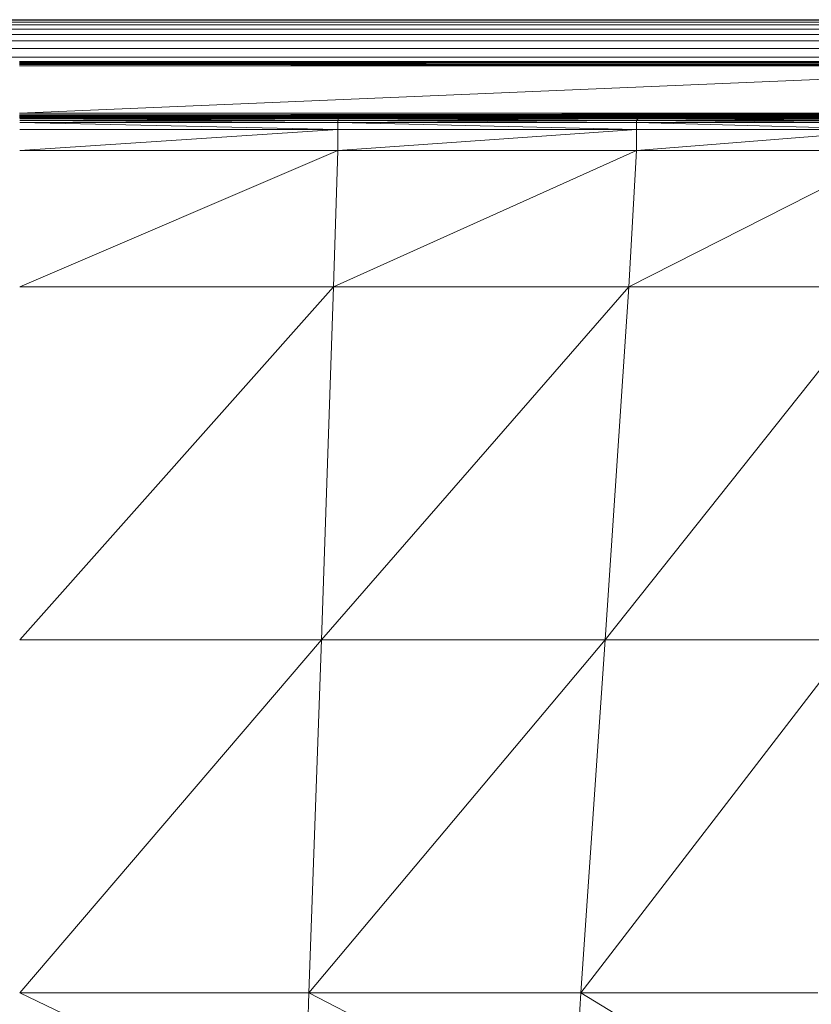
# Model space of a CAD drawing. Extents: x 180 to 9540, y 54 to 2910.
# Tile 49 of 82: x 7040 to 7130, y 913 to 1025. Entities that reach past the tile are written whole.
import ezdxf
from ezdxf.xclip import XClip

# ---------------------------------------------------------------- set-up
doc = ezdxf.new("R2010")
doc.units = 0
doc.header["$MEASUREMENT"] = 0
doc.header["$XCLIPFRAME"] = 0
doc.layers.add('320-W Umeblowanie U_floe', color=7, linetype='Continuous')
doc.layers.add('820-G Rysunki Obrazki', color=7, linetype='Continuous')

# ---------------------------------------------------------------- blocks, each defined once
blk = doc.blocks.new('Rysunek_2_2', base_point=(4248.05, 809.8))
at = {"color": 150, "linetype": 'Continuous', "lineweight": 13, "ltscale": 0.5}
for p, q in [((7039.72, 1020.05), (7112.54, 1020.05)), ((7039.72, 1020.05), (7167.54, 1020.04)), ((7167.54, 1020.04), (7039.72, 1020.04)), ((7039.72, 1020.04), (7167.54, 1020)), ((7167.54, 1020), (7039.72, 1020)), ((7167.54, 1020), (7039.72, 1019.93)), ((7039.72, 1020), (7167.54, 1019.93)), ((7167.54, 1019.93), (7039.72, 1019.83)), ((7039.72, 1019.93), (7167.54, 1019.83)), ((7039.72, 1019.83), (7167.54, 1019.7)), ((7167.54, 1019.7), (7039.72, 1019.7)), ((7039.72, 1019.7), (7167.54, 1019.55)), ((7039.72, 1019.55), (7167.54, 1019.55)), ((7167.54, 1019.55), (7039.72, 1014.15)), ((7167.54, 1014.15), (7039.72, 1013.99)), ((7167.54, 1014.15), (7039.72, 1014.15)), ((7167.54, 1013.99), (7039.72, 1013.87)), ((7167.54, 1013.99), (7039.72, 1013.99)), ((7167.54, 1013.87), (7039.72, 1013.77)), ((7167.54, 1013.87), (7039.72, 1013.87)), ((7167.54, 1013.77), (7039.72, 1013.7)), ((7167.54, 1013.77), (7039.72, 1013.77)), ((7167.54, 1013.7), (7039.72, 1013.66)), ((7167.54, 1013.7), (7039.72, 1013.7)), ((7167.54, 1013.66), (7039.72, 1013.65)), ((7167.54, 1013.66), (7039.72, 1013.66)), ((7112.54, 1013.65), (7039.72, 1013.65)), ((7039.75, 1013.59), (7076.28, 1013.59)), ((7039.75, 1013.59), (7076.04, 1013.53)), ((7076.04, 1013.53), (7039.75, 1013.34)), ((7039.75, 1013.53), (7076.04, 1013.53)), ((7039.75, 1013.34), (7075.96, 1013.34)), ((7075.96, 1013.34), (7039.75, 1013.09)), ((7039.75, 1013.09), (7075.96, 1013.09)), ((7039.75, 1013.09), (7075.96, 1012.3)), ((7110.14, 1013.53), (7075.96, 1013.34)), ((7076.04, 1013.53), (7075.96, 1013.34)), ((7075.96, 1013.34), (7109.98, 1013.34)), ((7075.96, 1013.09), (7075.96, 1013.34)), ((7075.96, 1013.09), (7109.98, 1013.34)), ((7075.96, 1012.3), (7075.96, 1013.09)), ((7109.98, 1012.3), (7075.96, 1013.09)), ((7109.98, 1013.09), (7075.96, 1013.09)), ((7076.28, 1013.59), (7076.04, 1013.53)), ((7076.04, 1013.53), (7110.14, 1013.53)), ((7110.14, 1013.53), (7076.28, 1013.59)), ((7110.62, 1013.59), (7076.28, 1013.59)), ((7109.98, 1013.34), (7110.14, 1013.53)), ((7139.87, 1013.53), (7109.98, 1013.34)), ((7109.98, 1013.34), (7109.98, 1013.09)), ((7109.98, 1013.34), (7139.64, 1013.34)), ((7139.64, 1013.34), (7109.98, 1013.09)), ((7109.98, 1012.3), (7109.98, 1013.09)), ((7109.98, 1013.09), (7139.64, 1013.09)), ((7109.98, 1013.09), (7139.64, 1012.3)), ((7110.14, 1013.53), (7110.62, 1013.59)), ((7110.14, 1013.53), (7139.87, 1013.53)), ((7110.62, 1013.59), (7140.57, 1013.59)), ((7110.62, 1013.59), (7139.87, 1013.53)), ((7075.96, 1012.3), (7039.75, 1009.92)), ((7039.75, 1012.3), (7075.96, 1012.3)), ((7109.98, 1012.3), (7075.96, 1009.92)), ((7075.96, 1012.3), (7075.96, 1009.92)), ((7075.96, 1012.3), (7109.98, 1012.3)), ((7109.98, 1009.92), (7109.98, 1012.3)), ((7139.64, 1012.3), (7109.98, 1009.92)), ((7109.98, 1012.3), (7139.64, 1012.3)), ((7039.75, 1009.92), (7075.96, 1009.92)), ((7039.75, 994.42), (7075.96, 1009.92)), ((7075.96, 1009.92), (7075.49, 994.42)), ((7075.49, 994.42), (7109.98, 1009.92)), ((7075.96, 1009.92), (7109.98, 1009.92)), ((7109.08, 994.42), (7109.98, 1009.92)), ((7109.08, 994.42), (7139.64, 1009.92)), ((7109.98, 1009.92), (7139.64, 1009.92)), ((7075.49, 994.42), (7039.75, 954.26)), ((7075.49, 994.42), (7039.75, 994.42)), ((7074.1, 954.26), (7109.08, 994.42)), ((7075.49, 994.42), (7074.1, 954.26)), ((7075.49, 994.42), (7109.08, 994.42)), ((7109.08, 994.42), (7106.39, 954.26)), ((7138.36, 994.42), (7106.39, 954.26)), ((7109.08, 994.42), (7138.36, 994.42)), ((7039.75, 954.26), (7074.1, 954.26)), ((7039.75, 914.1), (7074.1, 954.26)), ((7072.68, 914.1), (7074.1, 954.26)), ((7072.68, 914.1), (7106.39, 954.26)), ((7106.39, 954.26), (7074.1, 954.26)), ((7103.64, 914.1), (7106.39, 954.26)), ((7103.64, 914.1), (7134.53, 954.26)), ((7106.39, 954.26), (7134.53, 954.26)), ((7039.75, 914.1), (7072.68, 914.1)), ((7039.75, 914.1), (7072.14, 898.59)), ((7072.14, 898.59), (7072.68, 914.1)), ((7072.68, 914.1), (7103.64, 914.1)), ((7102.58, 898.59), (7072.68, 914.1)), ((7102.58, 898.59), (7103.64, 914.1)), ((7103.64, 914.1), (7130.62, 914.1)), ((7103.64, 914.1), (7129.11, 898.59))]:
    blk.add_line(p, q, dxfattribs=at)
at = {"color": 150, "linetype": 'Continuous', "lineweight": 13, "ltscale": 0.5, "flags": 128}
blk.add_lwpolyline([(7039.72, 1020.05), (7112.54, 1020.05), (7167.54, 1020.05), (7182.44, 1020.05), (7202.17, 1020.05), (7202.32, 1020.04), (7202.45, 1020), (7202.54, 1019.93), (7202.61, 1019.83), (7202.65, 1019.7), (7202.67, 1019.55), (7202.67, 1017.23), (7202.67, 1014.15), (7202.65, 1013.99), (7202.61, 1013.87), (7202.54, 1013.77), (7202.45, 1013.7), (7202.32, 1013.66), (7202.17, 1013.65), (7187.27, 1013.65), (7167.54, 1013.65), (7112.54, 1013.65), (7039.72, 1013.65)], dxfattribs=at)
at = {"layer": '320-W Umeblowanie U_floe', "color": 150, "linetype": 'Continuous', "lineweight": 13, "ltscale": 0.5}
for p, q in [((7534.63, 1024.8), (6649.63, 1024.8)), ((6649.63, 1024.73), (7534.63, 1024.73)), ((6649.63, 1024.53), (7534.63, 1024.53)), ((6649.63, 1024.2), (7534.63, 1024.2)), ((6649.63, 1023.73), (7534.63, 1023.73)), ((6649.63, 1023.13), (7534.63, 1023.13)), ((6649.63, 1022.4), (7534.63, 1022.4)), ((6649.63, 1021.53), (7534.63, 1021.53)), ((6649.63, 1020.53), (7534.63, 1020.53))]:
    blk.add_line(p, q, dxfattribs=at)

msp = doc.modelspace()

# ---------------------------------------------------------------- block references
at = {"layer": '820-G Rysunki Obrazki', "color": 7, "linetype": 'Continuous', "lineweight": 13, "ltscale": 0.1}
ref = msp.add_blockref('Rysunek_2_2', (4248.05, 809.8), dxfattribs=at)
XClip(ref).set_block_clipping_path([(4133.6196216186, 305.1003815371), (8557.1514411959, 2650.020916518)])

doc.saveas('drawing.dxf')
